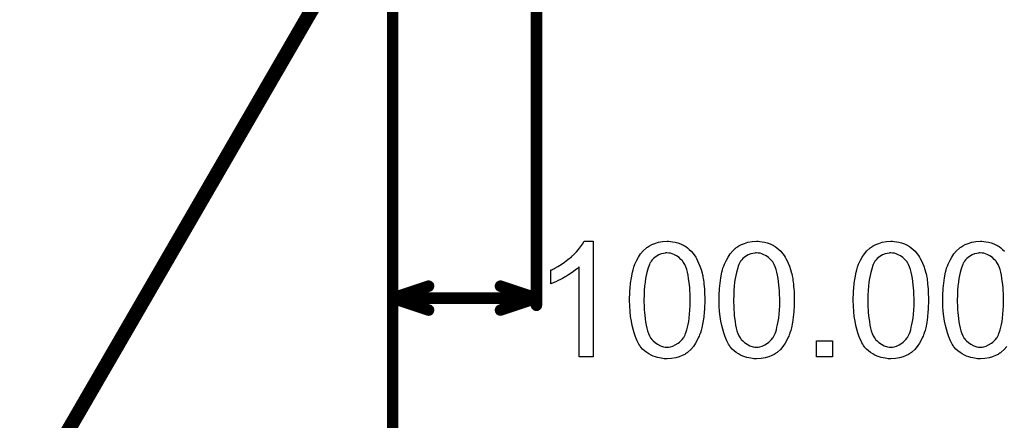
# Model space of a CAD drawing. Extents: x -1.5 to 9, y -3 to 5.
# Tile 28 of 256: x -0.259 to 0.425, y -0.285 to -0.006. Entities that reach past the tile are written whole.
import ezdxf

# ---------------------------------------------------------------- set-up
doc = ezdxf.new("R2010")
doc.units = 0
doc.layers.get('0').update_dxf_attribs({"linetype": 'CONTINUOUS'})
doc.layers.add('qfn16-30-34-a_mechanical_18', color=1, linetype='CONTINUOUS')
doc.layers.add('qfn16-30-34-a_mechanical_19', color=1, linetype='CONTINUOUS')

# ---------------------------------------------------------------- blocks, each defined once
blk = doc.blocks.new('D58')
at = {"const_width": 0.004}
blk.add_lwpolyline([(-0.002, 0, 1), (0.002, 0, 1)], format="xyb", close=True, dxfattribs=at)

msp = doc.modelspace()

# ---------------------------------------------------------------- linework, layer by layer
at = {"layer": 'qfn16-30-34-a_mechanical_18', "color": 1, "const_width": 0.008}
for points in [[(0.1, -0.205), (0.1, 0.75)], [(0, -0.205), (0, 0.61)], [(0, -0.405), (0, 0.61)], [(0, -0.605), (0, 0.61)], [(0, -0.2), (0.025, -0.191667)], [(0.075, -0.191667), (0.1, -0.2)], [(0, -0.2), (0.025, -0.208333)], [(0, -0.2), (0.1, -0.2)], [(0.075, -0.208333), (0.1, -0.2)]]:
    msp.add_lwpolyline(points, dxfattribs=at)
at = {"layer": 'qfn16-30-34-a_mechanical_18', "color": 1}
for points in [[(0.139504, -0.2409), (0.129669, -0.2409), (0.129669, -0.178306), (0.129553, -0.178422), (0.128975, -0.178885), (0.128281, -0.179579), (0.127124, -0.180389), (0.125851, -0.18143), (0.124231, -0.182587), (0.12238, -0.18386), (0.120297, -0.185132), (0.120182, -0.185132), (0.120066, -0.185248), (0.119372, -0.185711), (0.118215, -0.18629), (0.116826, -0.186984), (0.115207, -0.187794), (0.113471, -0.188603), (0.111736, -0.189413), (0.11, -0.190108), (0.11, -0.18062), (0.110116, -0.18062), (0.110347, -0.180389), (0.11081, -0.180273), (0.111388, -0.179926), (0.112083, -0.179579), (0.112892, -0.179116), (0.114859, -0.177959), (0.117173, -0.176686), (0.119487, -0.175067), (0.121917, -0.173215), (0.124347, -0.171249), (0.124463, -0.171133), (0.124578, -0.171017), (0.124925, -0.17067), (0.125388, -0.170323), (0.126429, -0.169166), (0.127818, -0.167778), (0.129206, -0.166158), (0.13071, -0.164306), (0.131983, -0.162455), (0.13314, -0.160488), (0.139504, -0.160488), (0.139504, -0.2409)], [(0.193188, -0.160604), (0.194692, -0.160835), (0.196428, -0.161183), (0.198279, -0.161645), (0.200246, -0.162224), (0.202097, -0.163149), (0.202213, -0.163149), (0.202329, -0.163265), (0.202907, -0.163612), (0.203833, -0.164191), (0.20499, -0.165001), (0.206262, -0.166158), (0.207651, -0.16743), (0.208923, -0.168935), (0.210196, -0.17067), (0.210312, -0.170901), (0.210775, -0.17148), (0.211238, -0.172521), (0.212047, -0.174025), (0.212742, -0.175761), (0.213667, -0.177728), (0.214477, -0.180042), (0.215171, -0.182587), (0.215171, -0.182703), (0.215287, -0.182934), (0.215403, -0.183281), (0.215518, -0.18386), (0.215634, -0.184554), (0.21575, -0.185364), (0.215981, -0.186405), (0.216097, -0.187562), (0.216328, -0.188835), (0.216444, -0.190223), (0.21656, -0.191843), (0.216791, -0.193463), (0.216907, -0.195314), (0.216907, -0.197165), (0.217023, -0.199248), (0.217023, -0.201446), (0.217023, -0.201562), (0.217023, -0.202025), (0.217023, -0.202835), (0.217023, -0.20376), (0.216907, -0.205033), (0.216907, -0.206421), (0.216791, -0.207925), (0.216675, -0.209545), (0.216328, -0.213248), (0.21575, -0.217066), (0.215056, -0.220768), (0.214593, -0.222504), (0.214014, -0.224239), (0.214014, -0.224355), (0.213899, -0.224586), (0.213667, -0.225049), (0.213436, -0.225627), (0.213204, -0.226437), (0.212742, -0.227247), (0.211816, -0.229214), (0.210659, -0.231297), (0.209155, -0.233611), (0.207419, -0.235693), (0.205337, -0.23766), (0.205221, -0.23766), (0.205105, -0.237892), (0.204758, -0.238123), (0.204296, -0.238355), (0.203717, -0.238702), (0.203138, -0.239164), (0.201403, -0.239974), (0.19932, -0.240784), (0.196891, -0.241594), (0.193998, -0.242057), (0.190874, -0.242288), (0.189717, -0.242288), (0.188907, -0.242173), (0.187982, -0.242057), (0.186825, -0.241826), (0.185552, -0.241594), (0.184164, -0.241247), (0.182775, -0.240784), (0.181271, -0.240321), (0.179767, -0.239627), (0.178263, -0.238817), (0.176759, -0.237892), (0.175255, -0.236735), (0.173866, -0.235462), (0.172594, -0.234074), (0.172478, -0.233958), (0.172247, -0.233611), (0.171899, -0.233032), (0.171321, -0.232107), (0.170743, -0.231065), (0.170164, -0.229677), (0.169354, -0.228057), (0.16866, -0.226206), (0.167966, -0.224123), (0.167272, -0.221694), (0.166577, -0.219033), (0.165999, -0.216024), (0.16542, -0.212785), (0.165073, -0.209314), (0.164842, -0.205496), (0.164726, -0.201446), (0.164726, -0.201331), (0.164726, -0.200868), (0.164726, -0.200058), (0.164726, -0.199132), (0.164842, -0.197859), (0.164842, -0.196471), (0.164958, -0.194967), (0.165073, -0.193232), (0.16542, -0.189645), (0.165999, -0.185827), (0.166693, -0.182009), (0.167156, -0.180273), (0.167619, -0.178538), (0.167619, -0.178422), (0.167734, -0.17819), (0.167966, -0.177728), (0.168197, -0.177149), (0.168429, -0.176339), (0.168891, -0.175529), (0.169817, -0.173562), (0.170974, -0.17148), (0.172478, -0.169282), (0.174214, -0.167083), (0.176296, -0.165232), (0.176412, -0.165232), (0.176528, -0.165001), (0.176875, -0.164769), (0.177337, -0.164538), (0.177916, -0.164075), (0.17861, -0.163728), (0.180346, -0.162802), (0.182428, -0.161993), (0.184858, -0.161183), (0.18775, -0.16072), (0.190874, -0.160488), (0.191916, -0.160488), (0.193188, -0.160604)], [(0.255435, -0.160604), (0.256939, -0.160835), (0.258675, -0.161183), (0.260526, -0.161645), (0.262493, -0.162224), (0.264344, -0.163149), (0.264459, -0.163149), (0.264575, -0.163265), (0.265154, -0.163612), (0.266079, -0.164191), (0.267236, -0.165001), (0.268509, -0.166158), (0.269897, -0.16743), (0.27117, -0.168935), (0.272443, -0.17067), (0.272558, -0.170901), (0.273021, -0.17148), (0.273484, -0.172521), (0.274294, -0.174025), (0.274988, -0.175761), (0.275914, -0.177728), (0.276724, -0.180042), (0.277418, -0.182587), (0.277418, -0.182703), (0.277534, -0.182934), (0.277649, -0.183281), (0.277765, -0.18386), (0.277881, -0.184554), (0.277996, -0.185364), (0.278228, -0.186405), (0.278344, -0.187562), (0.278575, -0.188835), (0.278691, -0.190223), (0.278806, -0.191843), (0.279038, -0.193463), (0.279153, -0.195314), (0.279153, -0.197165), (0.279269, -0.199248), (0.279269, -0.201446), (0.279269, -0.201562), (0.279269, -0.202025), (0.279269, -0.202835), (0.279269, -0.20376), (0.279153, -0.205033), (0.279153, -0.206421), (0.279038, -0.207925), (0.278922, -0.209545), (0.278575, -0.213248), (0.277996, -0.217066), (0.277302, -0.220768), (0.276839, -0.222504), (0.276261, -0.224239), (0.276261, -0.224355), (0.276145, -0.224586), (0.275914, -0.225049), (0.275682, -0.225627), (0.275451, -0.226437), (0.274988, -0.227247), (0.274063, -0.229214), (0.272906, -0.231297), (0.271401, -0.233611), (0.269666, -0.235693), (0.267583, -0.23766), (0.267468, -0.23766), (0.267352, -0.237892), (0.267005, -0.238123), (0.266542, -0.238355), (0.265964, -0.238702), (0.265385, -0.239164), (0.26365, -0.239974), (0.261567, -0.240784), (0.259137, -0.241594), (0.256245, -0.242057), (0.253121, -0.242288), (0.251964, -0.242288), (0.251154, -0.242173), (0.250228, -0.242057), (0.249071, -0.241826), (0.247799, -0.241594), (0.24641, -0.241247), (0.245022, -0.240784), (0.243518, -0.240321), (0.242014, -0.239627), (0.24051, -0.238817), (0.239006, -0.237892), (0.237501, -0.236735), (0.236113, -0.235462), (0.23484, -0.234074), (0.234725, -0.233958), (0.234493, -0.233611), (0.234146, -0.233032), (0.233568, -0.232107), (0.232989, -0.231065), (0.232411, -0.229677), (0.231601, -0.228057), (0.230906, -0.226206), (0.230212, -0.224123), (0.229518, -0.221694), (0.228824, -0.219033), (0.228245, -0.216024), (0.227667, -0.212785), (0.22732, -0.209314), (0.227088, -0.205496), (0.226973, -0.201446), (0.226973, -0.201331), (0.226973, -0.200868), (0.226973, -0.200058), (0.226973, -0.199132), (0.227088, -0.197859), (0.227088, -0.196471), (0.227204, -0.194967), (0.22732, -0.193232), (0.227667, -0.189645), (0.228245, -0.185827), (0.22894, -0.182009), (0.229402, -0.180273), (0.229865, -0.178538), (0.229865, -0.178422), (0.229981, -0.17819), (0.230212, -0.177728), (0.230444, -0.177149), (0.230675, -0.176339), (0.231138, -0.175529), (0.232064, -0.173562), (0.23322, -0.17148), (0.234725, -0.169282), (0.23646, -0.167083), (0.238543, -0.165232), (0.238658, -0.165232), (0.238774, -0.165001), (0.239121, -0.164769), (0.239584, -0.164538), (0.240162, -0.164075), (0.240857, -0.163728), (0.242592, -0.162802), (0.244675, -0.161993), (0.247105, -0.161183), (0.249997, -0.16072), (0.253121, -0.160488), (0.254162, -0.160488), (0.255435, -0.160604)], [(0.348805, -0.160604), (0.350309, -0.160835), (0.352044, -0.161183), (0.353896, -0.161645), (0.355863, -0.162224), (0.357714, -0.163149), (0.357829, -0.163149), (0.357945, -0.163265), (0.358524, -0.163612), (0.359449, -0.164191), (0.360606, -0.165001), (0.361879, -0.166158), (0.363267, -0.16743), (0.36454, -0.168935), (0.365813, -0.17067), (0.365928, -0.170901), (0.366391, -0.17148), (0.366854, -0.172521), (0.367664, -0.174025), (0.368358, -0.175761), (0.369284, -0.177728), (0.370094, -0.180042), (0.370788, -0.182587), (0.370788, -0.182703), (0.370904, -0.182934), (0.371019, -0.183281), (0.371135, -0.18386), (0.371251, -0.184554), (0.371366, -0.185364), (0.371598, -0.186405), (0.371713, -0.187562), (0.371945, -0.188835), (0.37206, -0.190223), (0.372176, -0.191843), (0.372408, -0.193463), (0.372523, -0.195314), (0.372523, -0.197165), (0.372639, -0.199248), (0.372639, -0.201446), (0.372639, -0.201562), (0.372639, -0.202025), (0.372639, -0.202835), (0.372639, -0.20376), (0.372523, -0.205033), (0.372523, -0.206421), (0.372408, -0.207925), (0.372292, -0.209545), (0.371945, -0.213248), (0.371366, -0.217066), (0.370672, -0.220768), (0.370209, -0.222504), (0.369631, -0.224239), (0.369631, -0.224355), (0.369515, -0.224586), (0.369284, -0.225049), (0.369052, -0.225627), (0.368821, -0.226437), (0.368358, -0.227247), (0.367433, -0.229214), (0.366276, -0.231297), (0.364771, -0.233611), (0.363036, -0.235693), (0.360953, -0.23766), (0.360838, -0.23766), (0.360722, -0.237892), (0.360375, -0.238123), (0.359912, -0.238355), (0.359334, -0.238702), (0.358755, -0.239164), (0.357019, -0.239974), (0.354937, -0.240784), (0.352507, -0.241594), (0.349615, -0.242057), (0.346491, -0.242288), (0.345334, -0.242288), (0.344524, -0.242173), (0.343598, -0.242057), (0.342441, -0.241826), (0.341169, -0.241594), (0.33978, -0.241247), (0.338392, -0.240784), (0.336888, -0.240321), (0.335384, -0.239627), (0.33388, -0.238817), (0.332375, -0.237892), (0.330871, -0.236735), (0.329483, -0.235462), (0.32821, -0.234074), (0.328094, -0.233958), (0.327863, -0.233611), (0.327516, -0.233032), (0.326938, -0.232107), (0.326359, -0.231065), (0.325781, -0.229677), (0.324971, -0.228057), (0.324276, -0.226206), (0.323582, -0.224123), (0.322888, -0.221694), (0.322194, -0.219033), (0.321615, -0.216024), (0.321037, -0.212785), (0.32069, -0.209314), (0.320458, -0.205496), (0.320343, -0.201446), (0.320343, -0.201331), (0.320343, -0.200868), (0.320343, -0.200058), (0.320343, -0.199132), (0.320458, -0.197859), (0.320458, -0.196471), (0.320574, -0.194967), (0.32069, -0.193232), (0.321037, -0.189645), (0.321615, -0.185827), (0.32231, -0.182009), (0.322772, -0.180273), (0.323235, -0.178538), (0.323235, -0.178422), (0.323351, -0.17819), (0.323582, -0.177728), (0.323814, -0.177149), (0.324045, -0.176339), (0.324508, -0.175529), (0.325433, -0.173562), (0.32659, -0.17148), (0.328094, -0.169282), (0.32983, -0.167083), (0.331913, -0.165232), (0.332028, -0.165232), (0.332144, -0.165001), (0.332491, -0.164769), (0.332954, -0.164538), (0.333532, -0.164075), (0.334227, -0.163728), (0.335962, -0.162802), (0.338045, -0.161993), (0.340474, -0.161183), (0.343367, -0.16072), (0.346491, -0.160488), (0.347532, -0.160488), (0.348805, -0.160604)], [(0.427018, -0.233611), (0.425283, -0.235693), (0.4232, -0.23766), (0.423084, -0.23766), (0.422969, -0.237892), (0.422621, -0.238123), (0.422159, -0.238355), (0.42158, -0.238702), (0.421002, -0.239164), (0.419266, -0.239974), (0.417183, -0.240784), (0.414754, -0.241594), (0.411861, -0.242057), (0.408737, -0.242288), (0.40758, -0.242288), (0.406771, -0.242173), (0.405845, -0.242057), (0.404688, -0.241826), (0.403415, -0.241594), (0.402027, -0.241247), (0.400638, -0.240784), (0.399134, -0.240321), (0.39763, -0.239627), (0.396126, -0.238817), (0.394622, -0.237892), (0.393118, -0.236735), (0.391729, -0.235462), (0.390457, -0.234074), (0.390341, -0.233958), (0.39011, -0.233611), (0.389763, -0.233032), (0.389184, -0.232107), (0.388606, -0.231065), (0.388027, -0.229677), (0.387217, -0.228057), (0.386523, -0.226206), (0.385829, -0.224123), (0.385135, -0.221694), (0.38444, -0.219033), (0.383862, -0.216024), (0.383283, -0.212785), (0.382936, -0.209314), (0.382705, -0.205496), (0.382589, -0.201446), (0.382589, -0.201331), (0.382589, -0.200868), (0.382589, -0.200058), (0.382589, -0.199132), (0.382705, -0.197859), (0.382705, -0.196471), (0.382821, -0.194967), (0.382936, -0.193232), (0.383283, -0.189645), (0.383862, -0.185827), (0.384556, -0.182009), (0.385019, -0.180273), (0.385482, -0.178538), (0.385482, -0.178422), (0.385597, -0.17819), (0.385829, -0.177728), (0.38606, -0.177149), (0.386292, -0.176339), (0.386754, -0.175529), (0.38768, -0.173562), (0.388837, -0.17148), (0.390341, -0.169282), (0.392077, -0.167083), (0.394159, -0.165232), (0.394275, -0.165232), (0.394391, -0.165001), (0.394738, -0.164769), (0.3952, -0.164538), (0.395779, -0.164075), (0.396473, -0.163728), (0.398209, -0.162802), (0.400291, -0.161993), (0.402721, -0.161183), (0.405613, -0.16072), (0.408737, -0.160488), (0.409779, -0.160488), (0.411051, -0.160604)], [(0.411051, -0.160604), (0.412555, -0.160835), (0.414291, -0.161183), (0.416142, -0.161645), (0.418109, -0.162224), (0.41996, -0.163149), (0.420076, -0.163149), (0.420192, -0.163265), (0.42077, -0.163612), (0.421696, -0.164191), (0.422853, -0.165001), (0.424125, -0.166158), (0.425514, -0.16743)], [(0.190759, -0.168587), (0.190064, -0.168587), (0.189602, -0.168703), (0.188329, -0.168935), (0.186825, -0.169282), (0.185089, -0.169976), (0.183238, -0.171017), (0.182312, -0.171711), (0.181387, -0.172405), (0.180577, -0.173331), (0.179767, -0.174372), (0.179767, -0.174488), (0.179536, -0.17472), (0.179304, -0.175182), (0.178957, -0.175761), (0.17861, -0.176686), (0.178147, -0.177728), (0.1778, -0.179), (0.177337, -0.180505), (0.176875, -0.18224), (0.176412, -0.184207), (0.175949, -0.186405), (0.175602, -0.188835), (0.175255, -0.191612), (0.175023, -0.19462), (0.174908, -0.197859), (0.174792, -0.201446), (0.174792, -0.201678), (0.174792, -0.202256), (0.174792, -0.203297), (0.174908, -0.204686), (0.174908, -0.20619), (0.175023, -0.208041), (0.175139, -0.210008), (0.17537, -0.212091), (0.175949, -0.216603), (0.176296, -0.218801), (0.176759, -0.220884), (0.177222, -0.222851), (0.177916, -0.224702), (0.17861, -0.226322), (0.17942, -0.22771), (0.17942, -0.227826), (0.179651, -0.227941), (0.18023, -0.228751), (0.181271, -0.229793), (0.182544, -0.23095), (0.184279, -0.232107), (0.186246, -0.233148), (0.188445, -0.233958), (0.189602, -0.234074), (0.190874, -0.234189), (0.191569, -0.234189), (0.192031, -0.234074), (0.193188, -0.233842), (0.194808, -0.233379), (0.196544, -0.23257), (0.198511, -0.231412), (0.199436, -0.230718), (0.200362, -0.229793), (0.201287, -0.228867), (0.202213, -0.22771), (0.202213, -0.227594), (0.202444, -0.227363), (0.202676, -0.227016), (0.202907, -0.226437), (0.20337, -0.225627), (0.203717, -0.224586), (0.20418, -0.223429), (0.204643, -0.222041), (0.20499, -0.220305), (0.205452, -0.218454), (0.205915, -0.216256), (0.206262, -0.213942), (0.206494, -0.211165), (0.206725, -0.208273), (0.206957, -0.205033), (0.206957, -0.201446), (0.206957, -0.201331), (0.206957, -0.201215), (0.206957, -0.200636), (0.206957, -0.199595), (0.206841, -0.198207), (0.206841, -0.196702), (0.206725, -0.194851), (0.206609, -0.192884), (0.206378, -0.190686), (0.2058, -0.18629), (0.205452, -0.184091), (0.20499, -0.182009), (0.204527, -0.180042), (0.203833, -0.17819), (0.203138, -0.176571), (0.202329, -0.175182), (0.202329, -0.175067), (0.202097, -0.174951), (0.201866, -0.174604), (0.201519, -0.174141), (0.200477, -0.1731), (0.199205, -0.171827), (0.197469, -0.17067), (0.195502, -0.169629), (0.194461, -0.169166), (0.193304, -0.168819), (0.192031, -0.168703), (0.190759, -0.168587)], [(0.253005, -0.168587), (0.252311, -0.168587), (0.251848, -0.168703), (0.250576, -0.168935), (0.249071, -0.169282), (0.247336, -0.169976), (0.245485, -0.171017), (0.244559, -0.171711), (0.243633, -0.172405), (0.242824, -0.173331), (0.242014, -0.174372), (0.242014, -0.174488), (0.241782, -0.17472), (0.241551, -0.175182), (0.241204, -0.175761), (0.240857, -0.176686), (0.240394, -0.177728), (0.240047, -0.179), (0.239584, -0.180505), (0.239121, -0.18224), (0.238658, -0.184207), (0.238196, -0.186405), (0.237849, -0.188835), (0.237501, -0.191612), (0.23727, -0.19462), (0.237154, -0.197859), (0.237039, -0.201446), (0.237039, -0.201678), (0.237039, -0.202256), (0.237039, -0.203297), (0.237154, -0.204686), (0.237154, -0.20619), (0.23727, -0.208041), (0.237386, -0.210008), (0.237617, -0.212091), (0.238196, -0.216603), (0.238543, -0.218801), (0.239006, -0.220884), (0.239468, -0.222851), (0.240162, -0.224702), (0.240857, -0.226322), (0.241667, -0.22771), (0.241667, -0.227826), (0.241898, -0.227941), (0.242476, -0.228751), (0.243518, -0.229793), (0.244791, -0.23095), (0.246526, -0.232107), (0.248493, -0.233148), (0.250691, -0.233958), (0.251848, -0.234074), (0.253121, -0.234189), (0.253815, -0.234189), (0.254278, -0.234074), (0.255435, -0.233842), (0.257055, -0.233379), (0.25879, -0.23257), (0.260757, -0.231412), (0.261683, -0.230718), (0.262608, -0.229793), (0.263534, -0.228867), (0.264459, -0.22771), (0.264459, -0.227594), (0.264691, -0.227363), (0.264922, -0.227016), (0.265154, -0.226437), (0.265616, -0.225627), (0.265964, -0.224586), (0.266426, -0.223429), (0.266889, -0.222041), (0.267236, -0.220305), (0.267699, -0.218454), (0.268162, -0.216256), (0.268509, -0.213942), (0.26874, -0.211165), (0.268972, -0.208273), (0.269203, -0.205033), (0.269203, -0.201446), (0.269203, -0.201331), (0.269203, -0.201215), (0.269203, -0.200636), (0.269203, -0.199595), (0.269087, -0.198207), (0.269087, -0.196702), (0.268972, -0.194851), (0.268856, -0.192884), (0.268625, -0.190686), (0.268046, -0.18629), (0.267699, -0.184091), (0.267236, -0.182009), (0.266774, -0.180042), (0.266079, -0.17819), (0.265385, -0.176571), (0.264575, -0.175182), (0.264575, -0.175067), (0.264344, -0.174951), (0.264112, -0.174604), (0.263765, -0.174141), (0.262724, -0.1731), (0.261451, -0.171827), (0.259716, -0.17067), (0.257749, -0.169629), (0.256708, -0.169166), (0.255551, -0.168819), (0.254278, -0.168703), (0.253005, -0.168587)], [(0.346375, -0.168587), (0.345681, -0.168587), (0.345218, -0.168703), (0.343945, -0.168935), (0.342441, -0.169282), (0.340706, -0.169976), (0.338855, -0.171017), (0.337929, -0.171711), (0.337003, -0.172405), (0.336193, -0.173331), (0.335384, -0.174372), (0.335384, -0.174488), (0.335152, -0.17472), (0.334921, -0.175182), (0.334574, -0.175761), (0.334227, -0.176686), (0.333764, -0.177728), (0.333417, -0.179), (0.332954, -0.180505), (0.332491, -0.18224), (0.332028, -0.184207), (0.331565, -0.186405), (0.331218, -0.188835), (0.330871, -0.191612), (0.33064, -0.19462), (0.330524, -0.197859), (0.330409, -0.201446), (0.330409, -0.201678), (0.330409, -0.202256), (0.330409, -0.203297), (0.330524, -0.204686), (0.330524, -0.20619), (0.33064, -0.208041), (0.330756, -0.210008), (0.330987, -0.212091), (0.331565, -0.216603), (0.331913, -0.218801), (0.332375, -0.220884), (0.332838, -0.222851), (0.333532, -0.224702), (0.334227, -0.226322), (0.335036, -0.22771), (0.335036, -0.227826), (0.335268, -0.227941), (0.335846, -0.228751), (0.336888, -0.229793), (0.33816, -0.23095), (0.339896, -0.232107), (0.341863, -0.233148), (0.344061, -0.233958), (0.345218, -0.234074), (0.346491, -0.234189), (0.347185, -0.234189), (0.347648, -0.234074), (0.348805, -0.233842), (0.350425, -0.233379), (0.35216, -0.23257), (0.354127, -0.231412), (0.355053, -0.230718), (0.355978, -0.229793), (0.356904, -0.228867), (0.357829, -0.22771), (0.357829, -0.227594), (0.358061, -0.227363), (0.358292, -0.227016), (0.358524, -0.226437), (0.358986, -0.225627), (0.359334, -0.224586), (0.359796, -0.223429), (0.360259, -0.222041), (0.360606, -0.220305), (0.361069, -0.218454), (0.361532, -0.216256), (0.361879, -0.213942), (0.36211, -0.211165), (0.362342, -0.208273), (0.362573, -0.205033), (0.362573, -0.201446), (0.362573, -0.201331), (0.362573, -0.201215), (0.362573, -0.200636), (0.362573, -0.199595), (0.362457, -0.198207), (0.362457, -0.196702), (0.362342, -0.194851), (0.362226, -0.192884), (0.361995, -0.190686), (0.361416, -0.18629), (0.361069, -0.184091), (0.360606, -0.182009), (0.360143, -0.180042), (0.359449, -0.17819), (0.358755, -0.176571), (0.357945, -0.175182), (0.357945, -0.175067), (0.357714, -0.174951), (0.357482, -0.174604), (0.357135, -0.174141), (0.356094, -0.1731), (0.354821, -0.171827), (0.353086, -0.17067), (0.351119, -0.169629), (0.350077, -0.169166), (0.348921, -0.168819), (0.347648, -0.168703), (0.346375, -0.168587)], [(0.408622, -0.168587), (0.407928, -0.168587), (0.407465, -0.168703), (0.406192, -0.168935), (0.404688, -0.169282), (0.402952, -0.169976), (0.401101, -0.171017), (0.400176, -0.171711), (0.39925, -0.172405), (0.39844, -0.173331), (0.39763, -0.174372), (0.39763, -0.174488), (0.397399, -0.17472), (0.397167, -0.175182), (0.39682, -0.175761), (0.396473, -0.176686), (0.39601, -0.177728), (0.395663, -0.179), (0.3952, -0.180505), (0.394738, -0.18224), (0.394275, -0.184207), (0.393812, -0.186405), (0.393465, -0.188835), (0.393118, -0.191612), (0.392887, -0.19462), (0.392771, -0.197859), (0.392655, -0.201446), (0.392655, -0.201678), (0.392655, -0.202256), (0.392655, -0.203297), (0.392771, -0.204686), (0.392771, -0.20619), (0.392887, -0.208041), (0.393002, -0.210008), (0.393234, -0.212091), (0.393812, -0.216603), (0.394159, -0.218801), (0.394622, -0.220884), (0.395085, -0.222851), (0.395779, -0.224702), (0.396473, -0.226322), (0.397283, -0.22771), (0.397283, -0.227826), (0.397514, -0.227941), (0.398093, -0.228751), (0.399134, -0.229793), (0.400407, -0.23095), (0.402142, -0.232107), (0.404109, -0.233148), (0.406308, -0.233958), (0.407465, -0.234074), (0.408737, -0.234189), (0.409432, -0.234189), (0.409894, -0.234074), (0.411051, -0.233842), (0.412671, -0.233379), (0.414407, -0.23257), (0.416374, -0.231412), (0.417299, -0.230718), (0.418225, -0.229793), (0.41915, -0.228867), (0.420076, -0.22771), (0.420076, -0.227594), (0.420307, -0.227363), (0.420539, -0.227016), (0.42077, -0.226437), (0.421233, -0.225627), (0.42158, -0.224586), (0.422043, -0.223429), (0.422506, -0.222041), (0.422853, -0.220305), (0.423316, -0.218454), (0.423778, -0.216256), (0.424125, -0.213942), (0.424357, -0.211165), (0.424588, -0.208273), (0.42482, -0.205033), (0.42482, -0.201446), (0.42482, -0.201331), (0.42482, -0.201215), (0.42482, -0.200636), (0.42482, -0.199595), (0.424704, -0.198207), (0.424704, -0.196702), (0.424588, -0.194851), (0.424473, -0.192884), (0.424241, -0.190686), (0.423663, -0.18629), (0.423316, -0.184091), (0.422853, -0.182009), (0.42239, -0.180042), (0.421696, -0.17819), (0.421002, -0.176571), (0.420192, -0.175182), (0.420192, -0.175067), (0.41996, -0.174951), (0.419729, -0.174604), (0.419382, -0.174141), (0.418341, -0.1731), (0.417068, -0.171827), (0.415332, -0.17067), (0.413365, -0.169629), (0.412324, -0.169166), (0.411167, -0.168819), (0.409894, -0.168703), (0.408622, -0.168587)], [(0.305996, -0.2409), (0.294773, -0.2409), (0.294773, -0.229677), (0.305996, -0.229677), (0.305996, -0.2409)]]:
    msp.add_lwpolyline(points, dxfattribs=at)
at = {"layer": 'qfn16-30-34-a_mechanical_19', "color": 1, "const_width": 0.01}
msp.add_lwpolyline([(-0.25434, -0.341592), (0.04566, 0.176342)], dxfattribs=at)

# ---------------------------------------------------------------- block references
at = {"layer": 'qfn16-30-34-a_mechanical_18'}
for p in [(0.025, -0.191667), (0.075, -0.191667), (0, -0.2), (0, -0.2), (0, -0.2), (0.1, -0.2), (0.1, -0.2), (0.1, -0.2), (0, -0.205), (0.025, -0.208333), (0.075, -0.208333), (0.1, -0.205)]:
    msp.add_blockref('D58', p, dxfattribs=at)

doc.saveas('drawing.dxf')
